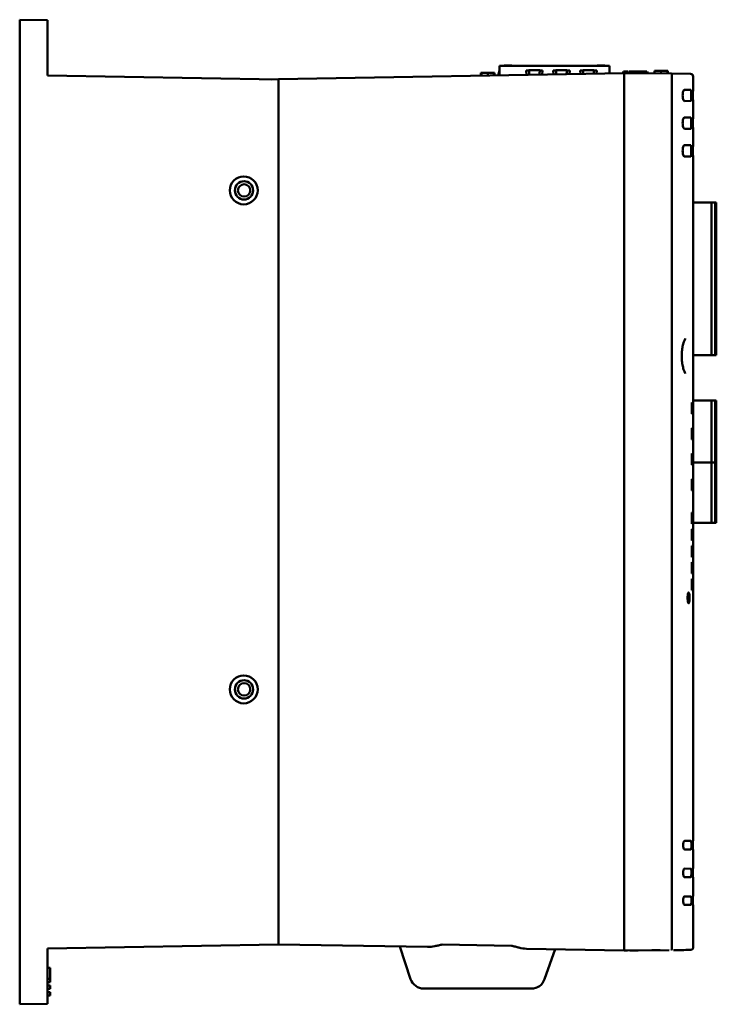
# Model space of a CAD drawing. Header units: inches. Extents: x 3.3 to 32.6, y -0.9 to 23.7.
# Tile 4 of 51: x 3.3 to 9.6, y 6.5 to 15.4. Entities that reach past the tile are written whole.
import ezdxf

# ---------------------------------------------------------------- set-up
doc = ezdxf.new("R2010")
doc.units = ezdxf.units.IN
doc.header["$MEASUREMENT"] = 0
doc.layers.add('Visible Edges(ANSI)', color=7, linetype='Continuous', lineweight=50)

msp = doc.modelspace()

# ---------------------------------------------------------------- linework, layer by layer
at = {"layer": 'Visible Edges(ANSI)'}
for p, q in [((3.2738, 6.494), (3.2738, 15.374)), ((3.2738, 15.374), (3.5238, 15.3696)), ((3.5238, 14.8696), (3.5238, 15.3696)), ((7.6028, 14.9579), (8.5949, 14.9579)), ((7.6028, 14.9579), (7.6028, 14.8717)), ((7.6424, 14.9579), (7.6464, 14.9618)), ((7.6464, 14.9618), (7.7137, 14.9618)), ((7.7176, 14.9579), (7.7137, 14.9618)), ((7.9669, 14.9185), (7.8685, 14.9185)), ((8.211, 14.9185), (8.1126, 14.9185)), ((8.4551, 14.9185), (8.3567, 14.9185)), ((8.48, 14.9579), (8.484, 14.9618)), ((8.484, 14.9618), (8.5513, 14.9618)), ((8.5552, 14.9579), (8.5513, 14.9618)), ((8.5949, 14.9579), (8.5949, 14.889)), ((3.5238, 14.8696), (5.6088, 14.8332)), ((5.5488, 14.8358), (5.6088, 14.8368)), ((5.5488, 14.8343), (5.5488, 14.8358)), ((8.7288, 14.8913), (5.6088, 14.8368)), ((5.6088, 14.8332), (5.6088, 14.8368)), ((5.6088, 14.8332), (5.6088, 7.0348)), ((7.4348, 14.8687), (7.4352, 14.8937)), ((7.4415, 14.8938), (7.4352, 14.8937)), ((7.4967, 14.8948), (7.4415, 14.8938)), ((7.4419, 14.8688), (7.4415, 14.8938)), ((7.5519, 14.8958), (7.4967, 14.8948)), ((7.4972, 14.8698), (7.4967, 14.8948)), ((7.5583, 14.8959), (7.5519, 14.8958)), ((7.5523, 14.8708), (7.5519, 14.8958)), ((7.5597, 14.8709), (7.5583, 14.8959)), ((7.8687, 14.9163), (7.843, 14.9163)), ((7.843, 14.9163), (7.8465, 14.8759)), ((7.9924, 14.9163), (7.9667, 14.9163)), ((7.9892, 14.8784), (7.9924, 14.9163)), ((8.0871, 14.9163), (8.0902, 14.8802)), ((8.1128, 14.9163), (8.0871, 14.9163)), ((8.2365, 14.9163), (8.2108, 14.9163)), ((8.2336, 14.8827), (8.2365, 14.9163)), ((8.3312, 14.9163), (8.334, 14.8844)), ((8.3569, 14.9163), (8.3312, 14.9163)), ((8.4806, 14.9163), (8.4549, 14.9163)), ((8.4781, 14.8869), (8.4806, 14.9163)), ((8.7194, 14.8911), (8.7194, 14.9076)), ((8.7194, 14.9076), (8.7194, 14.8911)), ((8.7288, 14.8913), (8.7288, 14.8663)), ((9.1552, 14.8876), (8.7288, 14.8913)), ((8.7288, 7.0053), (8.7288, 14.8663)), ((8.7288, 14.8663), (8.7288, 14.8663)), ((8.7288, 7.0042), (8.7288, 14.8663)), ((8.7327, 14.8913), (8.7327, 14.9076)), ((8.7327, 14.9076), (8.7635, 14.9076)), ((8.7327, 14.9076), (8.7327, 14.8913)), ((8.7635, 14.9076), (8.7327, 14.9076)), ((8.7635, 14.9076), (8.7635, 14.891)), ((8.7635, 14.9076), (8.7635, 14.891)), ((8.774, 14.9076), (8.7768, 14.9076)), ((8.774, 14.8909), (8.774, 14.9076)), ((8.774, 14.8909), (8.774, 14.9076)), ((8.7768, 14.8909), (8.7768, 14.9076)), ((8.7768, 14.9076), (8.7768, 14.8909)), ((8.8986, 14.9076), (8.8145, 14.9076)), ((8.8145, 14.9076), (8.8145, 14.8906)), ((8.8145, 14.8978), (8.8986, 14.8978)), ((8.8986, 14.8898), (8.8986, 14.9076)), ((8.9379, 14.9076), (8.9379, 14.8895)), ((9.0006, 14.8889), (9.0008, 14.913)), ((9.0019, 14.913), (9.0008, 14.913)), ((9.0019, 14.913), (9.0017, 14.8889)), ((9.0603, 14.913), (9.0019, 14.913)), ((9.0603, 14.913), (9.0602, 14.8884)), ((9.1185, 14.913), (9.0603, 14.913)), ((9.1233, 14.913), (9.1185, 14.913)), ((9.1186, 14.8879), (9.1185, 14.913)), ((9.1234, 14.913), (9.1233, 14.913)), ((9.1233, 14.913), (9.1236, 14.8879)), ((9.1234, 14.913), (9.1237, 14.8879)), ((9.3259, 14.8861), (9.1552, 14.8876)), ((9.1573, 14.8626), (9.1573, 14.8626)), ((9.1573, 7.0079), (9.1573, 14.8626)), ((9.3507, 14.7415), (9.3507, 14.8611)), ((5.6088, 14.8118), (5.6088, 7.0597)), ((9.328, 14.7415), (9.2721, 14.742)), ((9.3507, 14.7415), (9.345, 14.7416)), ((9.2721, 14.6406), (9.328, 14.6411)), ((9.345, 14.6384), (9.3507, 14.6385)), ((9.3507, 14.4915), (9.3507, 14.6385)), ((9.328, 14.4915), (9.2721, 14.492)), ((9.3507, 14.4915), (9.345, 14.4916)), ((9.2721, 14.3906), (9.328, 14.3911)), ((9.345, 14.3884), (9.3507, 14.3885)), ((9.3507, 14.2415), (9.3507, 14.3885)), ((9.328, 14.2415), (9.2721, 14.242)), ((9.3507, 14.2415), (9.345, 14.2416)), ((9.2721, 14.1406), (9.328, 14.1411)), ((9.345, 14.1384), (9.3507, 14.1385)), ((9.3507, 10.9293), (9.3507, 14.1385)), ((9.3507, 13.7254), (9.5161, 13.7254)), ((9.5161, 13.7254), (9.5161, 12.3474)), ((9.5239, 13.7254), (9.5397, 13.7254)), ((9.5476, 13.7254), (9.5476, 12.3474)), ((9.5476, 13.7254), (9.5515, 13.7254)), ((9.5594, 13.7254), (9.5594, 12.3474)), ((9.5161, 12.3474), (9.3507, 12.3474)), ((9.5397, 12.3474), (9.5239, 12.3474)), ((9.5515, 12.3474), (9.5476, 12.3474)), ((9.3389, 11.818), (9.3389, 11.9203)), ((9.3491, 11.9194), (9.3389, 11.9203)), ((9.3491, 11.9194), (9.3491, 11.8189)), ((9.3507, 11.9399), (9.5161, 11.9399)), ((9.5161, 11.9399), (9.5161, 11.3809)), ((9.5239, 11.9399), (9.5397, 11.9399)), ((9.5476, 11.9399), (9.5476, 11.3809)), ((9.5476, 11.9399), (9.5515, 11.9399)), ((9.5594, 11.9399), (9.5594, 11.3809)), ((9.3389, 11.818), (9.3491, 11.8189)), ((9.3389, 11.588), (9.3389, 11.6903)), ((9.3491, 11.6894), (9.3389, 11.6903)), ((9.3491, 11.6894), (9.3491, 11.5889)), ((9.3389, 11.588), (9.3491, 11.5889)), ((9.3389, 11.358), (9.3389, 11.4603)), ((9.3491, 11.4594), (9.3389, 11.4603)), ((9.3491, 11.4594), (9.3491, 11.3589)), ((9.3507, 11.3809), (9.5161, 11.3809)), ((9.5161, 11.3809), (9.3507, 11.3809)), ((9.5161, 11.3809), (9.5161, 10.8376)), ((9.5239, 11.3809), (9.5397, 11.3809)), ((9.5397, 11.3809), (9.5239, 11.3809)), ((9.5476, 11.3809), (9.5515, 11.3809)), ((9.5515, 11.3809), (9.5476, 11.3809)), ((9.5476, 11.3809), (9.5476, 10.8376)), ((9.5594, 11.3809), (9.5594, 10.8376)), ((9.3389, 11.358), (9.3491, 11.3589)), ((9.3389, 11.128), (9.3389, 11.2303)), ((9.3491, 11.2294), (9.3389, 11.2303)), ((9.3491, 11.2294), (9.3491, 11.1289)), ((9.3389, 11.128), (9.3491, 11.1289)), ((9.3389, 10.828), (9.3389, 10.9303)), ((9.3507, 10.9293), (9.3389, 10.9303)), ((9.3507, 7.9695), (9.3507, 10.8492)), ((9.5161, 10.8376), (9.3507, 10.8376)), ((9.5397, 10.8376), (9.5239, 10.8376)), ((9.5515, 10.8376), (9.5476, 10.8376)), ((9.3389, 10.828), (9.3507, 10.829)), ((9.3389, 10.678), (9.3389, 10.7803)), ((9.3506, 10.7793), (9.3389, 10.7803)), ((9.3389, 10.678), (9.3501, 10.6789)), ((9.3389, 10.528), (9.3389, 10.6303)), ((9.3498, 10.6294), (9.3389, 10.6303)), ((9.3389, 10.528), (9.3492, 10.5289)), ((9.3389, 10.378), (9.3389, 10.4803)), ((9.349, 10.4794), (9.3389, 10.4803)), ((9.3389, 10.378), (9.3486, 10.3788)), ((9.3389, 10.228), (9.3389, 10.3303)), ((9.3485, 10.3295), (9.3389, 10.3303)), ((9.3389, 10.228), (9.3484, 10.2288)), ((9.3308, 7.9669), (9.2721, 7.9674)), ((9.3507, 7.9695), (9.345, 7.9695)), ((9.2721, 7.891), (9.3308, 7.8915)), ((9.345, 7.8914), (9.3507, 7.8914)), ((9.3507, 7.7195), (9.3507, 7.8914)), ((9.3308, 7.7169), (9.2721, 7.7174)), ((9.2721, 7.641), (9.3308, 7.6415)), ((9.3507, 7.7195), (9.345, 7.7195)), ((9.345, 7.6414), (9.3507, 7.6414)), ((9.3507, 7.4695), (9.3507, 7.6414)), ((9.3308, 7.4669), (9.2721, 7.4674)), ((9.3507, 7.4695), (9.345, 7.4695)), ((9.2721, 7.391), (9.3308, 7.3915)), ((9.345, 7.3914), (9.3507, 7.3914)), ((9.3507, 7.0093), (9.3507, 7.3914)), ((3.5238, 6.9984), (5.6088, 7.0348)), ((5.6088, 7.0348), (6.9532, 7.0113)), ((6.7048, 7.0156), (6.7048, 7.0156)), ((6.7048, 7.0156), (6.8015, 6.7217)), ((7.0872, 7.0332), (7.7116, 7.0223)), ((3.5238, 6.4984), (3.5238, 6.9984)), ((7.8454, 6.9957), (8.7288, 6.9803)), ((8.0091, 6.7193), (8.1048, 6.9912)), ((8.1048, 6.9912), (8.1048, 6.9912)), ((8.7288, 6.9792), (8.7288, 7.0042)), ((8.7288, 6.979), (9.1325, 6.9825)), ((8.7288, 6.9791), (8.757, 6.9794)), ((8.7288, 6.9791), (8.7288, 6.9792)), ((8.7288, 6.9791), (8.7288, 6.9791)), ((8.7288, 6.979), (8.7288, 6.9791)), ((8.8538, 6.9803), (8.9788, 6.9814)), ((8.9788, 6.9813), (8.8538, 6.9803)), ((8.9788, 6.9812), (8.8538, 6.9801)), ((8.8538, 6.9802), (8.9788, 6.9812)), ((8.9788, 6.9812), (8.8538, 6.9801)), ((8.8538, 6.9801), (8.9788, 6.9812)), ((9.1573, 7.0079), (9.1573, 7.0079)), ((3.5238, 6.8234), (3.5488, 6.8223)), ((3.5488, 6.7223), (3.5488, 6.8223)), ((3.5238, 6.7234), (3.5488, 6.7223)), ((3.5238, 6.6934), (3.5488, 6.6944)), ((3.5238, 6.6634), (3.5488, 6.6623)), ((3.5488, 6.6944), (3.5488, 6.7223)), ((3.5488, 6.6344), (3.5488, 6.6623)), ((3.5238, 6.6334), (3.5488, 6.6344)), ((3.5238, 6.6034), (3.5488, 6.6023)), ((3.5238, 6.5734), (3.5488, 6.5744)), ((3.5488, 6.5744), (3.5488, 6.6023)), ((7.179, 6.6358), (6.9202, 6.6358)), ((7.179, 6.6358), (7.2447, 6.6358)), ((7.2447, 6.6358), (7.5498, 6.6358)), ((7.5498, 6.6358), (7.6218, 6.6358)), ((7.8912, 6.6358), (7.6218, 6.6358)), ((3.2738, 6.494), (3.5238, 6.4984))]:
    msp.add_line(p, q, dxfattribs=at)
for centre, radius in [((5.2979, 13.8343), 0.0825), ((5.2988, 13.8343), 0.056), ((5.2979, 9.3343), 0.0825), ((5.2988, 9.3343), 0.056)]:
    msp.add_circle(centre, radius, dxfattribs=at)
for centre, radius, start, end in [((8.5465, 14.6389), 0.9843, 163.49566, 166.3333), ((8.5465, 14.6389), 0.9744, 165.57695, 166.18177), ((9.3257, 14.8611), 0.025, 0, 89.5), ((9.1323, 7.0075), 0.025, 270.5, 273.9243), ((6.9202, 6.7608), 0.125, 198.21654, 270), ((7.8912, 6.7608), 0.125, 270, 340.62138)]:
    msp.add_arc(centre, radius, start, end, dxfattribs=at)
for centre, major_axis, ratio, start_param, end_param in [((7.8927, 14.6389), (0.0851, -0.9843), 0.00001, 4.418448, 4.462947), ((8.1368, 14.6389), (0.0851, -0.9843), 0.00001, 4.418448, 4.458479), ((8.3809, 14.6389), (0.0851, -0.9843), 0.00001, 4.418448, 4.454006), ((7.9428, 14.6389), (-0.0851, -0.9843), 0.00001, 4.426579, 4.469241), ((8.1869, 14.6389), (-0.0851, -0.9843), 0.00001, 4.426579, 4.464774), ((8.4309, 14.6389), (-0.0851, -0.9843), 0.00001, 4.426579, 4.460301), ((8.7588, 14.9076), (-0.0394, 0), 0.00001, 5.397796, 5.974238), ((8.7588, 14.9076), (-0.0394, 0), 0.00001, 0.726957, 1.301598), ((8.7401, 14.9076), (0.0354, 0), 0.00001, 0.845748, 1.227927), ((8.8145, 14.9076), (-0.0394, 0), 0.00001, 0.393645, 1.570796), ((8.8145, 14.9076), (-0.0394, 0), 0.00001, 1.058753, 2.333684), ((8.8986, 14.9076), (0.0394, 0), 0.00001, 4.712389, 5.681821), ((9.5239, 13.7254), (-0.00787, 0), 0.00001, 0.003897, 1.570796), ((9.5397, 13.7254), (0.00787, 0), 0.00001, 4.71148, 6.281366), ((9.5515, 13.7254), (0.00787, 0), 0.00001, 4.711934, 6.282275), ((9.5239, 12.3474), (-0.00787, 0), 0.00001, 0.000905, 1.571249), ((9.5397, 12.3474), (0.00787, 0), 0.00001, 4.712389, 6.285641), ((9.5515, 12.3474), (0.00787, 0), 0.00001, 4.712389, 6.285414), ((9.5239, 11.9399), (-0.00787, 0), 0.00001, 6.280741, 7.853982), ((9.5397, 11.9399), (0.00787, 0), 0.00001, 4.710132, 6.278671), ((9.5515, 11.9399), (0.00787, 0), 0.00001, 4.711948, 6.282303), ((9.5239, 11.3809), (-0.00787, 0), 0.00001, 0.002749, 1.572171), ((9.5239, 11.3809), (-0.00787, 0), 0.00001, 6.280741, 7.853982), ((9.5397, 11.3809), (0.00787, 0), 0.00001, 4.712389, 6.284747), ((9.5397, 11.3809), (0.00787, 0), 0.00001, 4.710132, 6.278671), ((9.5515, 11.3809), (0.00787, 0), 0.00001, 4.712389, 6.284747), ((9.5515, 11.3809), (0.00787, 0), 0.00001, 4.711948, 6.282303), ((9.5239, 10.8376), (-0.00787, 0), 0.00001, 0.002749, 1.572171), ((9.5397, 10.8376), (0.00787, 0), 0.00001, 4.712389, 6.284747), ((9.5515, 10.8376), (0.00787, 0), 0.00001, 4.712389, 6.284747), ((8.8537, 6.9803), (0.075, 0.0007), 0.000076, 1.57072, 4.712464), ((8.8537, 6.9801), (0.075, 0.0007), 0.000076, 1.57072, 4.712464), ((8.8537, 6.9801), (0.075, 0.0007), 0.000076, 1.570719, 4.712464), ((8.9787, 6.9813), (-0.075, -0.0007), 0.000076, 1.570872, 4.712312), ((8.9787, 6.9812), (-0.075, -0.0007), 0.000076, 1.570872, 4.712312), ((8.9787, 6.9812), (-0.075, -0.0007), 0.000076, 1.570872, 4.712312)]:
    msp.add_ellipse(centre, major_axis=major_axis, ratio=ratio, start_param=start_param, end_param=end_param, dxfattribs=at)
for centre in [(5.2957, 13.8343), (5.2957, 9.3343)]:
    msp.add_ellipse(centre, major_axis=(-0.126, 0), ratio=0.999848, dxfattribs=at)
for points, knots in [([(9.1573, 14.8626), (9.1573, 14.8658), (9.1573, 14.8691), (9.1572, 14.8751), (9.157, 14.8778), (9.1567, 14.8824), (9.1565, 14.8843), (9.1559, 14.8869), (9.1556, 14.8876), (9.1552, 14.8876), (9.1552, 14.8876), (9.1552, 14.8876)], [-0.0998253, -0.0998253, -0.0998253, -0.0998253, -0.0750697, -0.0750697, -0.0502872, -0.0502872, -0.0254421, -0.0254421, 0, 0, 0.0003587, 0.0003587, 0.0003587, 0.0003587]), ([(9.2721, 14.6406), (9.2702, 14.6406), (9.2682, 14.6419), (9.2642, 14.6471), (9.2623, 14.6511), (9.2593, 14.6602), (9.258, 14.6658), (9.2562, 14.6782), (9.2557, 14.6849), (9.2557, 14.6913), (9.2557, 14.6977), (9.2562, 14.7045), (9.258, 14.7168), (9.2593, 14.7225), (9.2623, 14.7315), (9.2642, 14.7355), (9.2682, 14.7407), (9.2702, 14.742), (9.2721, 14.742)], [-0.1992111, -0.1992111, -0.1992111, -0.1992111, -0.1481983, -0.1481983, -0.0971856, -0.0971856, -0.0485928, -0.0485928, 0, 0, 0, 0.0485928, 0.0485928, 0.0971856, 0.0971856, 0.1481983, 0.1481983, 0.1992111, 0.1992111, 0.1992111, 0.1992111]), ([(9.328, 14.7415), (9.3287, 14.7415), (9.3295, 14.7402), (9.3308, 14.7351), (9.3314, 14.7312), (9.3324, 14.7223), (9.3327, 14.7167), (9.3333, 14.7043), (9.3334, 14.6976), (9.3334, 14.685), (9.3333, 14.6783), (9.3327, 14.6659), (9.3324, 14.6603), (9.3314, 14.6514), (9.3308, 14.6475), (9.3295, 14.6424), (9.3287, 14.6411), (9.328, 14.6411)], [0.1930358, 0.1930358, 0.1930358, 0.1930358, 0.2413605, 0.2413605, 0.2896851, 0.2896851, 0.3376645, 0.3376645, 0.3856439, 0.3856439, 0.4336233, 0.4336233, 0.4816027, 0.4816027, 0.5299273, 0.5299273, 0.578252, 0.578252, 0.578252, 0.578252]), ([(9.345, 14.6384), (9.3446, 14.6384), (9.3442, 14.6397), (9.3435, 14.645), (9.3431, 14.6489), (9.3425, 14.6581), (9.3422, 14.6639), (9.3419, 14.6766), (9.3418, 14.6835), (9.3418, 14.69), (9.3418, 14.6965), (9.3419, 14.7034), (9.3422, 14.7161), (9.3425, 14.7219), (9.3431, 14.731), (9.3435, 14.735), (9.3442, 14.7403), (9.3446, 14.7416), (9.345, 14.7416)], [-0.1976192, -0.1976192, -0.1976192, -0.1976192, -0.1481748, -0.1481748, -0.0987304, -0.0987304, -0.0493652, -0.0493652, 0, 0, 0, 0.0493652, 0.0493652, 0.0987304, 0.0987304, 0.1481748, 0.1481748, 0.1976192, 0.1976192, 0.1976192, 0.1976192]), ([(9.3498, 14.7415), (9.3496, 14.7415), (9.3495, 14.7402), (9.3491, 14.735), (9.349, 14.731), (9.3487, 14.7218), (9.3486, 14.7161), (9.3484, 14.7034), (9.3484, 14.6965), (9.3484, 14.6835), (9.3484, 14.6766), (9.3486, 14.6639), (9.3487, 14.6581), (9.349, 14.649), (9.3491, 14.645), (9.3495, 14.6397), (9.3496, 14.6385), (9.3498, 14.6385)], [0.1972051, 0.1972051, 0.1972051, 0.1972051, 0.2465297, 0.2465297, 0.2958544, 0.2958544, 0.3451679, 0.3451679, 0.3944814, 0.3944814, 0.4437949, 0.4437949, 0.4931084, 0.4931084, 0.5424331, 0.5424331, 0.5917578, 0.5917578, 0.5917578, 0.5917578]), ([(9.2721, 14.3906), (9.2702, 14.3906), (9.2682, 14.3919), (9.2642, 14.3971), (9.2623, 14.4011), (9.2593, 14.4102), (9.258, 14.4158), (9.2562, 14.4282), (9.2557, 14.4349), (9.2557, 14.4413), (9.2557, 14.4477), (9.2562, 14.4545), (9.258, 14.4668), (9.2593, 14.4725), (9.2623, 14.4815), (9.2642, 14.4855), (9.2682, 14.4907), (9.2702, 14.492), (9.2721, 14.492)], [-0.1992111, -0.1992111, -0.1992111, -0.1992111, -0.1481983, -0.1481983, -0.0971856, -0.0971856, -0.0485928, -0.0485928, 0, 0, 0, 0.0485928, 0.0485928, 0.0971856, 0.0971856, 0.1481983, 0.1481983, 0.1992111, 0.1992111, 0.1992111, 0.1992111]), ([(9.328, 14.4915), (9.3287, 14.4915), (9.3295, 14.4902), (9.3308, 14.4851), (9.3314, 14.4812), (9.3324, 14.4723), (9.3327, 14.4667), (9.3333, 14.4543), (9.3334, 14.4476), (9.3334, 14.435), (9.3333, 14.4283), (9.3327, 14.4159), (9.3324, 14.4103), (9.3314, 14.4014), (9.3308, 14.3975), (9.3295, 14.3924), (9.3287, 14.3911), (9.328, 14.3911)], [0.1930358, 0.1930358, 0.1930358, 0.1930358, 0.2413605, 0.2413605, 0.2896851, 0.2896851, 0.3376645, 0.3376645, 0.3856439, 0.3856439, 0.4336233, 0.4336233, 0.4816027, 0.4816027, 0.5299273, 0.5299273, 0.578252, 0.578252, 0.578252, 0.578252]), ([(9.345, 14.3884), (9.3446, 14.3884), (9.3442, 14.3897), (9.3435, 14.395), (9.3431, 14.3989), (9.3425, 14.4081), (9.3422, 14.4139), (9.3419, 14.4266), (9.3418, 14.4335), (9.3418, 14.44), (9.3418, 14.4465), (9.3419, 14.4534), (9.3422, 14.4661), (9.3425, 14.4719), (9.3431, 14.481), (9.3435, 14.485), (9.3442, 14.4903), (9.3446, 14.4916), (9.345, 14.4916)], [-0.1976192, -0.1976192, -0.1976192, -0.1976192, -0.1481748, -0.1481748, -0.0987304, -0.0987304, -0.0493652, -0.0493652, 0, 0, 0, 0.0493652, 0.0493652, 0.0987304, 0.0987304, 0.1481748, 0.1481748, 0.1976192, 0.1976192, 0.1976192, 0.1976192]), ([(9.3498, 14.4915), (9.3496, 14.4915), (9.3495, 14.4902), (9.3491, 14.485), (9.349, 14.481), (9.3487, 14.4718), (9.3486, 14.4661), (9.3484, 14.4534), (9.3484, 14.4465), (9.3484, 14.4335), (9.3484, 14.4266), (9.3486, 14.4139), (9.3487, 14.4081), (9.349, 14.399), (9.3491, 14.395), (9.3495, 14.3897), (9.3496, 14.3885), (9.3498, 14.3885)], [0.1972051, 0.1972051, 0.1972051, 0.1972051, 0.2465297, 0.2465297, 0.2958544, 0.2958544, 0.3451679, 0.3451679, 0.3944814, 0.3944814, 0.4437949, 0.4437949, 0.4931084, 0.4931084, 0.5424331, 0.5424331, 0.5917578, 0.5917578, 0.5917578, 0.5917578]), ([(9.2721, 14.1406), (9.2702, 14.1406), (9.2682, 14.1419), (9.2642, 14.1471), (9.2623, 14.1511), (9.2593, 14.1602), (9.258, 14.1658), (9.2562, 14.1782), (9.2557, 14.1849), (9.2557, 14.1913), (9.2557, 14.1977), (9.2562, 14.2045), (9.258, 14.2168), (9.2593, 14.2225), (9.2623, 14.2315), (9.2642, 14.2355), (9.2682, 14.2407), (9.2702, 14.242), (9.2721, 14.242)], [-0.1992111, -0.1992111, -0.1992111, -0.1992111, -0.1481983, -0.1481983, -0.0971856, -0.0971856, -0.0485928, -0.0485928, 0, 0, 0, 0.0485928, 0.0485928, 0.0971856, 0.0971856, 0.1481983, 0.1481983, 0.1992111, 0.1992111, 0.1992111, 0.1992111]), ([(9.328, 14.2415), (9.3287, 14.2415), (9.3295, 14.2402), (9.3308, 14.2351), (9.3314, 14.2312), (9.3324, 14.2223), (9.3327, 14.2167), (9.3333, 14.2043), (9.3334, 14.1976), (9.3334, 14.185), (9.3333, 14.1783), (9.3327, 14.1659), (9.3324, 14.1603), (9.3314, 14.1514), (9.3308, 14.1475), (9.3295, 14.1424), (9.3287, 14.1411), (9.328, 14.1411)], [0.1930358, 0.1930358, 0.1930358, 0.1930358, 0.2413605, 0.2413605, 0.2896851, 0.2896851, 0.3376645, 0.3376645, 0.3856439, 0.3856439, 0.4336233, 0.4336233, 0.4816027, 0.4816027, 0.5299273, 0.5299273, 0.578252, 0.578252, 0.578252, 0.578252]), ([(9.345, 14.1384), (9.3446, 14.1384), (9.3442, 14.1397), (9.3435, 14.145), (9.3431, 14.1489), (9.3425, 14.1581), (9.3422, 14.1639), (9.3419, 14.1766), (9.3418, 14.1835), (9.3418, 14.19), (9.3418, 14.1965), (9.3419, 14.2034), (9.3422, 14.2161), (9.3425, 14.2219), (9.3431, 14.231), (9.3435, 14.235), (9.3442, 14.2403), (9.3446, 14.2416), (9.345, 14.2416)], [-0.1976192, -0.1976192, -0.1976192, -0.1976192, -0.1481748, -0.1481748, -0.0987304, -0.0987304, -0.0493652, -0.0493652, 0, 0, 0, 0.0493652, 0.0493652, 0.0987304, 0.0987304, 0.1481748, 0.1481748, 0.1976192, 0.1976192, 0.1976192, 0.1976192]), ([(9.3498, 14.2415), (9.3496, 14.2415), (9.3495, 14.2402), (9.3491, 14.235), (9.349, 14.231), (9.3487, 14.2218), (9.3486, 14.2161), (9.3484, 14.2034), (9.3484, 14.1965), (9.3484, 14.1835), (9.3484, 14.1766), (9.3486, 14.1639), (9.3487, 14.1581), (9.349, 14.149), (9.3491, 14.145), (9.3495, 14.1397), (9.3496, 14.1385), (9.3498, 14.1385)], [0.1972051, 0.1972051, 0.1972051, 0.1972051, 0.2465297, 0.2465297, 0.2958544, 0.2958544, 0.3451679, 0.3451679, 0.3944814, 0.3944814, 0.4437949, 0.4437949, 0.4931084, 0.4931084, 0.5424331, 0.5424331, 0.5917578, 0.5917578, 0.5917578, 0.5917578]), ([(9.2796, 12.183), (9.2796, 12.183), (9.2794, 12.1832), (9.2782, 12.185), (9.2767, 12.1876), (9.2727, 12.1963), (9.2699, 12.2033), (9.2635, 12.2224), (9.2599, 12.2352), (9.2534, 12.2644), (9.2507, 12.281), (9.2473, 12.3141), (9.2465, 12.3306), (9.247, 12.3626), (9.2481, 12.3781), (9.252, 12.409), (9.2548, 12.4242), (9.2615, 12.4525), (9.2654, 12.4654), (9.2725, 12.4851), (9.2758, 12.4923), (9.2786, 12.4972), (9.2792, 12.4981), (9.2795, 12.4985), (9.2796, 12.4986), (9.2796, 12.4986)], [0.6728324, 0.6728324, 0.6728324, 0.6728324, 0.6976124, 0.6976124, 0.7552353, 0.7552353, 0.8374873, 0.8374873, 0.9406427, 0.9406427, 1.0495476, 1.0495476, 1.1499498, 1.1499498, 1.2455796, 1.2455796, 1.347996, 1.347996, 1.4571603, 1.4571603, 1.5567802, 1.5567802, 1.5902278, 1.5902278, 1.6017205, 1.6017205, 1.6017205, 1.6017205]), ([(9.3485, 10.3295), (9.3484, 10.3025), (9.3484, 10.2757), (9.3484, 10.2424), (9.3484, 10.2356), (9.3484, 10.2288)], [4.3362264, 4.3362264, 4.3362264, 4.3362264, 4.538317, 4.538317, 4.5900475, 4.5900475, 4.5900475, 4.5900475]), ([(9.3172, 10.1596), (9.3172, 10.1534), (9.317, 10.1468), (9.3162, 10.1346), (9.3157, 10.129), (9.3143, 10.1201), (9.3134, 10.1163), (9.3115, 10.1112), (9.3104, 10.1099), (9.3082, 10.1099), (9.3071, 10.1112), (9.3049, 10.1163), (9.3038, 10.1201), (9.3022, 10.129), (9.3014, 10.1345), (9.3004, 10.1467), (9.3002, 10.1534), (9.3002, 10.1659), (9.3004, 10.1725), (9.3014, 10.1848), (9.3022, 10.1903), (9.3038, 10.1992), (9.3049, 10.203), (9.3071, 10.2081), (9.3082, 10.2093), (9.3104, 10.2093), (9.3115, 10.2081), (9.3134, 10.203), (9.3143, 10.1991), (9.3157, 10.1903), (9.3162, 10.1847), (9.317, 10.1725), (9.3172, 10.1659), (9.3172, 10.1596)], [0, 0, 0, 0, 0.0474544, 0.0474544, 0.0949089, 0.0949089, 0.1430812, 0.1430812, 0.1912536, 0.1912536, 0.2396381, 0.2396381, 0.2880227, 0.2880227, 0.3356249, 0.3356249, 0.3832271, 0.3832271, 0.4308293, 0.4308293, 0.4784315, 0.4784315, 0.5268161, 0.5268161, 0.5752006, 0.5752006, 0.623373, 0.623373, 0.6715453, 0.6715453, 0.7189998, 0.7189998, 0.7664542, 0.7664542, 0.7664542, 0.7664542]), ([(9.2721, 7.891), (9.2707, 7.891), (9.2692, 7.8919), (9.2662, 7.8959), (9.2649, 7.8989), (9.2627, 7.9057), (9.2617, 7.9099), (9.2604, 7.9193), (9.2601, 7.9244), (9.2601, 7.9292), (9.2601, 7.934), (9.2604, 7.9391), (9.2617, 7.9484), (9.2627, 7.9527), (9.2649, 7.9595), (9.2662, 7.9625), (9.2692, 7.9664), (9.2707, 7.9674), (9.2721, 7.9674)], [-0.1499203, -0.1499203, -0.1499203, -0.1499203, -0.1115557, -0.1115557, -0.0731912, -0.0731912, -0.0365956, -0.0365956, 0, 0, 0, 0.0365956, 0.0365956, 0.0731912, 0.0731912, 0.1115557, 0.1115557, 0.1499203, 0.1499203, 0.1499203, 0.1499203]), ([(9.3308, 7.9669), (9.3313, 7.9669), (9.3318, 7.9659), (9.3328, 7.9621), (9.3332, 7.9591), (9.3339, 7.9524), (9.3341, 7.9482), (9.3345, 7.9389), (9.3346, 7.9339), (9.3346, 7.9245), (9.3345, 7.9194), (9.3341, 7.9101), (9.3339, 7.9059), (9.3332, 7.8992), (9.3328, 7.8963), (9.3318, 7.8924), (9.3313, 7.8915), (9.3308, 7.8915)], [0.1447859, 0.1447859, 0.1447859, 0.1447859, 0.1810306, 0.1810306, 0.2172753, 0.2172753, 0.2532917, 0.2532917, 0.2893081, 0.2893081, 0.3253245, 0.3253245, 0.3613409, 0.3613409, 0.3975856, 0.3975856, 0.4338303, 0.4338303, 0.4338303, 0.4338303]), ([(9.345, 7.8914), (9.3447, 7.8914), (9.3444, 7.8924), (9.3438, 7.8964), (9.3436, 7.8994), (9.3431, 7.9063), (9.3429, 7.9107), (9.3427, 7.9203), (9.3426, 7.9256), (9.3426, 7.9305), (9.3426, 7.9354), (9.3427, 7.9406), (9.3429, 7.9502), (9.3431, 7.9546), (9.3436, 7.9616), (9.3438, 7.9646), (9.3444, 7.9686), (9.3447, 7.9695), (9.345, 7.9695)], [-0.1497121, -0.1497121, -0.1497121, -0.1497121, -0.1122552, -0.1122552, -0.0747982, -0.0747982, -0.0373991, -0.0373991, 0, 0, 0, 0.0373991, 0.0373991, 0.0747982, 0.0747982, 0.1122552, 0.1122552, 0.1497121, 0.1497121, 0.1497121, 0.1497121]), ([(9.3492, 7.9695), (9.349, 7.9695), (9.3489, 7.9685), (9.3486, 7.9645), (9.3484, 7.9615), (9.3482, 7.9546), (9.3481, 7.9502), (9.3479, 7.9406), (9.3479, 7.9354), (9.3479, 7.9256), (9.3479, 7.9203), (9.3481, 7.9107), (9.3482, 7.9063), (9.3484, 7.8994), (9.3486, 7.8964), (9.3489, 7.8924), (9.349, 7.8914), (9.3492, 7.8914)], [0.1493916, 0.1493916, 0.1493916, 0.1493916, 0.1867625, 0.1867625, 0.2241333, 0.2241333, 0.2614906, 0.2614906, 0.2988478, 0.2988478, 0.336205, 0.336205, 0.3735623, 0.3735623, 0.4109331, 0.4109331, 0.448304, 0.448304, 0.448304, 0.448304]), ([(9.2721, 7.641), (9.2707, 7.641), (9.2692, 7.6419), (9.2663, 7.6458), (9.2649, 7.6487), (9.2627, 7.6555), (9.2618, 7.6597), (9.2605, 7.6692), (9.2601, 7.6743), (9.2601, 7.6792), (9.2601, 7.684), (9.2604, 7.6891), (9.2617, 7.6984), (9.2627, 7.7027), (9.2649, 7.7095), (9.2662, 7.7125), (9.2692, 7.7164), (9.2707, 7.7174), (9.2721, 7.7174)], [-0.1499226, -0.1499226, -0.1499226, -0.1499226, -0.1120164, -0.1120164, -0.0741102, -0.0741102, -0.0370551, -0.0370551, 0, 0, 0, 0.0365956, 0.0365956, 0.0731912, 0.0731912, 0.1115557, 0.1115557, 0.1499203, 0.1499203, 0.1499203, 0.1499203]), ([(9.3308, 7.7169), (9.3313, 7.7169), (9.3318, 7.7159), (9.3328, 7.7121), (9.3332, 7.7091), (9.3339, 7.7024), (9.3341, 7.6982), (9.3345, 7.6889), (9.3346, 7.6839), (9.3346, 7.6744), (9.3345, 7.6694), (9.3341, 7.6601), (9.3338, 7.6559), (9.3332, 7.6492), (9.3328, 7.6463), (9.3318, 7.6424), (9.3313, 7.6415), (9.3308, 7.6415)], [0.1447859, 0.1447859, 0.1447859, 0.1447859, 0.1810306, 0.1810306, 0.2172753, 0.2172753, 0.2532917, 0.2532917, 0.2893081, 0.2893081, 0.3253726, 0.3253726, 0.361437, 0.361437, 0.3976337, 0.3976337, 0.4338303, 0.4338303, 0.4338303, 0.4338303]), ([(9.345, 7.6414), (9.3447, 7.6414), (9.3444, 7.6424), (9.3438, 7.6464), (9.3436, 7.6494), (9.3431, 7.6563), (9.3429, 7.6607), (9.3427, 7.6703), (9.3426, 7.6756), (9.3426, 7.6805), (9.3426, 7.6854), (9.3427, 7.6906), (9.3429, 7.7002), (9.3431, 7.7046), (9.3436, 7.7116), (9.3438, 7.7146), (9.3444, 7.7186), (9.3447, 7.7195), (9.345, 7.7195)], [-0.1497121, -0.1497121, -0.1497121, -0.1497121, -0.1122552, -0.1122552, -0.0747982, -0.0747982, -0.0373991, -0.0373991, 0, 0, 0, 0.0373991, 0.0373991, 0.0747982, 0.0747982, 0.1122552, 0.1122552, 0.1497121, 0.1497121, 0.1497121, 0.1497121]), ([(9.3492, 7.7195), (9.349, 7.7195), (9.3489, 7.7185), (9.3486, 7.7145), (9.3484, 7.7115), (9.3482, 7.7046), (9.3481, 7.7002), (9.3479, 7.6906), (9.3479, 7.6854), (9.3479, 7.6756), (9.3479, 7.6703), (9.3481, 7.6607), (9.3482, 7.6563), (9.3484, 7.6494), (9.3486, 7.6464), (9.3489, 7.6424), (9.349, 7.6414), (9.3492, 7.6414)], [0.1493916, 0.1493916, 0.1493916, 0.1493916, 0.1867625, 0.1867625, 0.2241333, 0.2241333, 0.2614906, 0.2614906, 0.2988478, 0.2988478, 0.336205, 0.336205, 0.3735623, 0.3735623, 0.4109331, 0.4109331, 0.448304, 0.448304, 0.448304, 0.448304]), ([(9.2721, 7.391), (9.2707, 7.391), (9.2692, 7.3919), (9.2662, 7.3959), (9.2649, 7.3989), (9.2627, 7.4057), (9.2617, 7.4099), (9.2604, 7.4193), (9.2601, 7.4244), (9.2601, 7.4292), (9.2601, 7.434), (9.2604, 7.4391), (9.2617, 7.4484), (9.2627, 7.4527), (9.2649, 7.4595), (9.2662, 7.4625), (9.2692, 7.4664), (9.2707, 7.4674), (9.2721, 7.4674)], [-0.1499203, -0.1499203, -0.1499203, -0.1499203, -0.1115557, -0.1115557, -0.0731912, -0.0731912, -0.0365956, -0.0365956, 0, 0, 0, 0.0365956, 0.0365956, 0.0731912, 0.0731912, 0.1115557, 0.1115557, 0.1499203, 0.1499203, 0.1499203, 0.1499203]), ([(9.3308, 7.4669), (9.3313, 7.4669), (9.3318, 7.4659), (9.3328, 7.4621), (9.3332, 7.4591), (9.3339, 7.4524), (9.3341, 7.4482), (9.3345, 7.4389), (9.3346, 7.4339), (9.3346, 7.4245), (9.3345, 7.4194), (9.3341, 7.4101), (9.3339, 7.4059), (9.3332, 7.3992), (9.3328, 7.3963), (9.3318, 7.3924), (9.3313, 7.3915), (9.3308, 7.3915)], [0.1447859, 0.1447859, 0.1447859, 0.1447859, 0.1810306, 0.1810306, 0.2172753, 0.2172753, 0.2532917, 0.2532917, 0.2893081, 0.2893081, 0.3253245, 0.3253245, 0.3613409, 0.3613409, 0.3975856, 0.3975856, 0.4338303, 0.4338303, 0.4338303, 0.4338303]), ([(9.345, 7.3914), (9.3447, 7.3914), (9.3444, 7.3924), (9.3438, 7.3964), (9.3436, 7.3994), (9.3431, 7.4063), (9.3429, 7.4107), (9.3427, 7.4203), (9.3426, 7.4256), (9.3426, 7.4305), (9.3426, 7.4354), (9.3427, 7.4406), (9.3429, 7.4502), (9.3431, 7.4546), (9.3436, 7.4616), (9.3438, 7.4646), (9.3444, 7.4686), (9.3447, 7.4695), (9.345, 7.4695)], [-0.1497121, -0.1497121, -0.1497121, -0.1497121, -0.1122552, -0.1122552, -0.0747982, -0.0747982, -0.0373991, -0.0373991, 0, 0, 0, 0.0373991, 0.0373991, 0.0747982, 0.0747982, 0.1122552, 0.1122552, 0.1497121, 0.1497121, 0.1497121, 0.1497121]), ([(9.3492, 7.4695), (9.349, 7.4695), (9.3489, 7.4685), (9.3486, 7.4645), (9.3484, 7.4615), (9.3482, 7.4546), (9.3481, 7.4502), (9.3479, 7.4406), (9.3479, 7.4354), (9.3479, 7.4256), (9.3479, 7.4203), (9.3481, 7.4107), (9.3482, 7.4063), (9.3484, 7.3994), (9.3486, 7.3964), (9.3489, 7.3924), (9.349, 7.3914), (9.3492, 7.3914)], [0.1493916, 0.1493916, 0.1493916, 0.1493916, 0.1867625, 0.1867625, 0.2241333, 0.2241333, 0.2614906, 0.2614906, 0.2988478, 0.2988478, 0.336205, 0.336205, 0.3735623, 0.3735623, 0.4109331, 0.4109331, 0.448304, 0.448304, 0.448304, 0.448304]), ([(7.0872, 7.0332), (7.0844, 7.0333), (7.0817, 7.0325), (7.0763, 7.0312), (7.0736, 7.0306), (7.0654, 7.0286), (7.0597, 7.0272), (7.0427, 7.0232), (7.031, 7.0206), (6.9967, 7.014), (6.974, 7.0109), (6.9532, 7.0113)], [0, 0, 0, 0, 0.021529, 0.021529, 0.043058, 0.043058, 0.0861161, 0.0861161, 0.1722321, 0.1722321, 0.3417862, 0.3417862, 0.3417862, 0.3417862]), ([(7.8454, 6.9957), (7.8243, 6.9961), (7.8016, 6.9999), (7.7674, 7.0078), (7.7558, 7.0108), (7.7389, 7.0154), (7.7333, 7.0169), (7.7251, 7.0192), (7.7224, 7.02), (7.7171, 7.0214), (7.7145, 7.0223), (7.7116, 7.0223)], [1.7900047, 1.7900047, 1.7900047, 1.7900047, 1.9592273, 1.9592273, 2.0451718, 2.0451718, 2.088144, 2.088144, 2.1096301, 2.1096301, 2.1311162, 2.1311162, 2.1311162, 2.1311162]), ([(9.1552, 6.9829), (9.1552, 6.9829), (9.1552, 6.9829), (9.1556, 6.9829), (9.1559, 6.9836), (9.1565, 6.9862), (9.1567, 6.9881), (9.157, 6.9927), (9.1572, 6.9954), (9.1573, 7.0014), (9.1573, 7.0047), (9.1573, 7.0079)], [-0.1001572, -0.1001572, -0.1001572, -0.1001572, -0.0997986, -0.0997986, -0.0743669, -0.0743669, -0.0495273, -0.0495273, -0.0247502, -0.0247502, 0, 0, 0, 0]), ([(9.3507, 7.0093), (9.3507, 7.0067), (9.3502, 7.004), (9.3487, 6.9992), (9.3476, 6.9971), (9.345, 6.9932), (9.3435, 6.9917), (9.3402, 6.9888), (9.3387, 6.988), (9.3352, 6.9861), (9.334, 6.9857), (9.3312, 6.9849), (9.3305, 6.9848), (9.3294, 6.9846), (9.329, 6.9846), (9.3284, 6.9845), (9.3282, 6.9845), (9.3278, 6.9844), (9.3276, 6.9844), (9.3272, 6.9844), (9.327, 6.9844), (9.3265, 6.9843), (9.3264, 6.9843), (9.3253, 6.9843), (9.3253, 6.9843), (9.3227, 6.9843), (9.3197, 6.9843), (9.3107, 6.9842), (9.3048, 6.9841), (9.2887, 6.984), (9.2787, 6.9839), (9.2588, 6.9837), (9.2514, 6.9836), (9.2348, 6.9835), (9.2261, 6.9834), (9.21, 6.9833), (9.2041, 6.9832), (9.1906, 6.9831), (9.183, 6.983), (9.1735, 6.9829)], [9.325137, 9.325137, 9.325137, 9.325137, 9.325388, 9.325388, 9.325666, 9.325666, 9.326034, 9.326034, 9.326617, 9.326617, 9.327746, 9.327746, 9.329935, 9.329935, 9.331933, 9.331933, 9.334137, 9.334137, 9.337407, 9.337407, 9.344065, 9.344065, 9.366541, 9.366541, 9.612284, 9.612284, 10.065425, 10.065425, 10.518566, 10.518566, 10.971707, 10.971707, 11.198277, 11.198277, 11.394559, 11.394559, 11.4927, 11.4927, 11.590841, 11.590841, 11.590841, 11.590841]), ([(7.5498, 6.6358), (7.5496, 6.6358), (7.5494, 6.6358), (7.4992, 6.6358), (7.4485, 6.6367), (7.3455, 6.6367), (7.295, 6.6358), (7.2452, 6.6358), (7.2449, 6.6358), (7.2447, 6.6358)], [-0.0017962, -0.0017962, -0.0017962, -0.0017962, 0, 0, 0.386609, 0.386609, 0.773218, 0.773218, 0.7750142, 0.7750142, 0.7750142, 0.7750142])]:
    msp.add_open_spline(points, degree=3, knots=knots, dxfattribs=at)
for points in [[(9.3505, 10.9293), (9.3506, 10.8967), (9.3507, 10.8632), (9.3507, 10.829)], [(9.3506, 10.7793), (9.3504, 10.7463), (9.3503, 10.7128), (9.3501, 10.6789)], [(9.3498, 10.6294), (9.3496, 10.5961), (9.3494, 10.5625), (9.3492, 10.5289)], [(9.349, 10.4794), (9.3488, 10.4458), (9.3487, 10.4122), (9.3486, 10.3788)]]:
    msp.add_open_spline(points, degree=3, dxfattribs=at)

doc.saveas('drawing.dxf')
